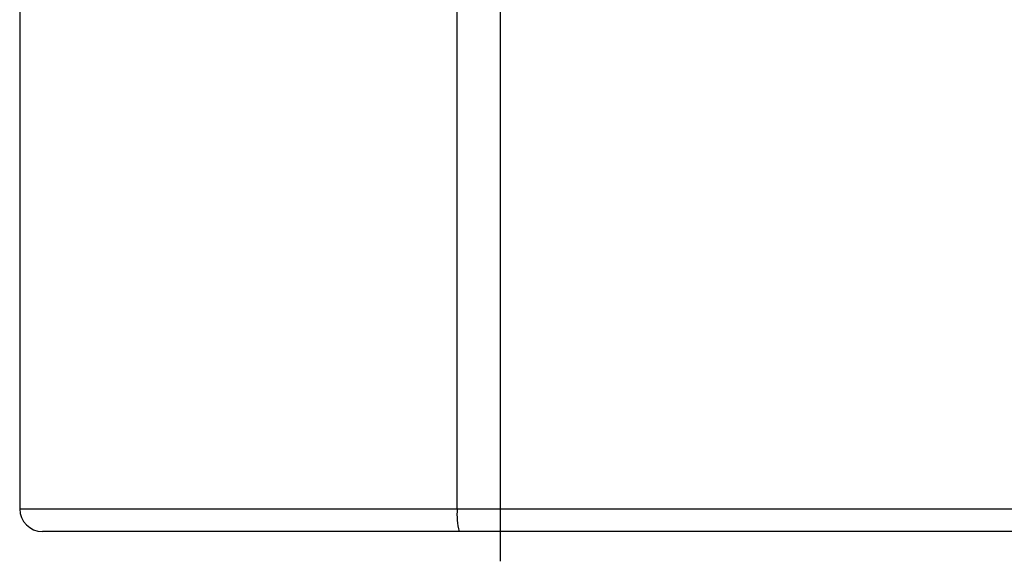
# Model space of a CAD drawing. Header units: millimetres. Extents: x 0 to 2970, y 0 to 2100.
# Tile 14 of 30: x 2026 to 2156, y 1123 to 1195. Entities that reach past the tile are written whole.
import ezdxf

# ---------------------------------------------------------------- set-up
doc = ezdxf.new("R2010")
doc.units = ezdxf.units.MM
doc.header["$LTSCALE"] = 10
doc.linetypes.add('CENTERX2', pattern=[20.32, 12.7, -2.54, 2.54, -2.54])
doc.layers.add('中心线', color=1, linetype='CENTERX2')

msp = doc.modelspace()

# ---------------------------------------------------------------- linework, layer by layer
for p, q in [((2025.917179, 1196.33368), (2025.917179, 1130.33368)), ((2025.917179, 1196.33368), (2025.917179, 1130.33368)), ((2083.627449, 1130.33368), (2083.627449, 1196.33368)), ((2083.627449, 1130.33368), (2083.627449, 1196.33368)), ((2025.917179, 1130.33368), (2083.627449, 1130.33368)), ((2025.917179, 1130.33368), (2083.627449, 1130.33368)), ((2083.627449, 1130.33368), (2281.996469, 1130.33368)), ((2260.447996, 1127.33368), (2028.917179, 1127.33368)), ((2260.447996, 1127.33368), (2028.917179, 1127.33368))]:
    msp.add_line(p, q)
for centre, radius, start, end in [((2028.917179, 1130.33368), 3, 180, 270), ((2028.917179, 1130.33368), 3, 180, 270), ((2092.13587, 1129.589796), 8.540878, 175.00338542, 195.31675273), ((2092.13587, 1129.589796), 8.540878, 175.00338542, 195.31675273)]:
    msp.add_arc(centre, radius, start, end)
at = {"layer": '中心线'}
msp.add_line((2089.356284, 1123.408162), (2089.356284, 1511.584334), dxfattribs=at)

doc.saveas('drawing.dxf')
